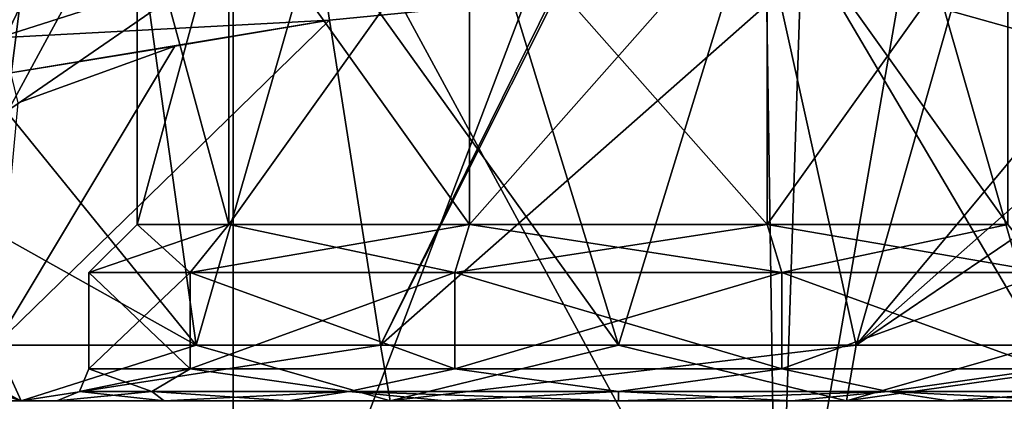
# Model space of a CAD drawing. Header units: millimetres. Extents: x -110 to 163, y -50 to 19.
# Tile 6 of 256: x -78.33 to -62.99, y -42.31 to -36.36. Entities that reach past the tile are written whole.
import ezdxf

# ---------------------------------------------------------------- set-up
doc = ezdxf.new("R2010")
doc.units = ezdxf.units.MM
doc.header["$LTSCALE"] = 65.185185
for name, color, linetype in [('100', 7, 'CONTINUOUS'), ('101', 7, 'CONTINUOUS'), ('102', 7, 'CONTINUOUS'), ('114', 7, 'CONTINUOUS'), ('115', 7, 'CONTINUOUS'), ('372', 7, 'CONTINUOUS'), ('373', 7, 'CONTINUOUS'), ('380', 7, 'CONTINUOUS'), ('381', 7, 'CONTINUOUS'), ('382', 7, 'CONTINUOUS'), ('386', 7, 'CONTINUOUS'), ('6026', 7, 'CONTINUOUS'), ('6030', 7, 'CONTINUOUS'), ('94', 7, 'CONTINUOUS'), ('95', 7, 'CONTINUOUS'), ('96', 7, 'CONTINUOUS'), ('97', 7, 'CONTINUOUS'), ('98', 7, 'CONTINUOUS'), ('99', 7, 'CONTINUOUS')]:
    doc.layers.add(name, color=color, linetype=linetype)

msp = doc.modelspace()

# ---------------------------------------------------------------- linework, layer by layer
at = {"layer": '100', "color": 7, "linetype": 'CONTINUOUS', "true_color": 0x0303ff}
for points in [[(-77.25, -41.8), (-77.25, -40.3), (-75.674, -40.3, 4.849), (-77.25, -41.8)], [(-77.25, -41.8), (-75.674, -40.3, 4.849), (-75.674, -41.8, 4.849), (-77.25, -41.8)], [(-75.674, -40.3, 4.849), (-71.549, -40.3, 7.846), (-75.674, -41.8, 4.849), (-75.674, -40.3, 4.849)], [(-75.674, -41.8, 4.849), (-71.549, -40.3, 7.846), (-71.549, -41.8, 7.846), (-75.674, -41.8, 4.849)], [(-71.549, -40.3, 7.846), (-66.451, -40.3, 7.846), (-71.549, -41.8, 7.846), (-71.549, -40.3, 7.846)], [(-71.549, -41.8, 7.846), (-66.451, -40.3, 7.846), (-66.451, -41.8, 7.846), (-71.549, -41.8, 7.846)], [(-66.451, -40.3, 7.846), (-62.326, -40.3, 4.849), (-66.451, -41.8, 7.846), (-66.451, -40.3, 7.846)], [(-66.451, -41.8, 7.846), (-62.326, -40.3, 4.849), (-62.326, -41.8, 4.849), (-66.451, -41.8, 7.846)]]:
    msp.add_3dface(points, dxfattribs=at)
at = {"layer": '101', "color": 7, "linetype": 'CONTINUOUS', "true_color": 0x0303ff}
for points in [[(-77.25, -41.8), (-77.396, -42.154, 0), (-76.272, -42.154, -4.198), (-77.25, -41.8)], [(-75.674, -41.8, -4.849), (-77.25, -41.8), (-76.272, -42.154, -4.198), (-75.674, -41.8, -4.849)], [(-75.674, -41.8, -4.849), (-76.272, -42.154, -4.198), (-73.198, -42.154, -7.272), (-75.674, -41.8, -4.849)], [(-71.549, -41.8, -7.846), (-75.674, -41.8, -4.849), (-73.198, -42.154, -7.272), (-71.549, -41.8, -7.846)], [(-71.549, -41.8, -7.846), (-73.198, -42.154, -7.272), (-69, -42.154, -8.396), (-71.549, -41.8, -7.846)], [(-66.451, -41.8, -7.846), (-71.549, -41.8, -7.846), (-69, -42.154, -8.396), (-66.451, -41.8, -7.846)], [(-66.451, -41.8, -7.846), (-69, -42.154, -8.396), (-64.802, -42.154, -7.272), (-66.451, -41.8, -7.846)], [(-62.326, -41.8, -4.849), (-66.451, -41.8, -7.846), (-64.802, -42.154, -7.272), (-62.326, -41.8, -4.849)], [(-62.326, -41.8, -4.849), (-64.802, -42.154, -7.272), (-61.728, -42.154, -4.198), (-62.326, -41.8, -4.849)], [(-77.75, -42.3), (-76.079, -42.3, -5.142), (-77.396, -42.154, 0), (-77.75, -42.3)], [(-77.396, -42.154, 0), (-76.079, -42.3, -5.142), (-76.272, -42.154, -4.198), (-77.396, -42.154, 0)], [(-76.079, -42.3, -5.142), (-74.144, -42.3, -7.079), (-76.272, -42.154, -4.198), (-76.079, -42.3, -5.142)], [(-76.272, -42.154, -4.198), (-74.144, -42.3, -7.079), (-73.198, -42.154, -7.272), (-76.272, -42.154, -4.198)], [(-74.144, -42.3, -7.079), (-71.704, -42.3, -8.322), (-73.198, -42.154, -7.272), (-74.144, -42.3, -7.079)], [(-71.704, -42.3, -8.322), (-69, -42.3, -8.75), (-73.198, -42.154, -7.272), (-71.704, -42.3, -8.322)], [(-73.198, -42.154, -7.272), (-69, -42.3, -8.75), (-69, -42.154, -8.396), (-73.198, -42.154, -7.272)], [(-69, -42.3, -8.75), (-66.296, -42.3, -8.322), (-69, -42.154, -8.396), (-69, -42.3, -8.75)], [(-69, -42.154, -8.396), (-66.296, -42.3, -8.322), (-64.802, -42.154, -7.272), (-69, -42.154, -8.396)], [(-66.296, -42.3, -8.322), (-63.856, -42.3, -7.079), (-64.802, -42.154, -7.272), (-66.296, -42.3, -8.322)], [(-63.856, -42.3, -7.079), (-61.921, -42.3, -5.142), (-64.802, -42.154, -7.272), (-63.856, -42.3, -7.079)], [(-64.802, -42.154, -7.272), (-61.921, -42.3, -5.142), (-61.728, -42.154, -4.198), (-64.802, -42.154, -7.272)]]:
    msp.add_3dface(points, dxfattribs=at)
at = {"layer": '102', "color": 7, "linetype": 'CONTINUOUS', "true_color": 0x0303ff}
for points in [[(-77.25, -41.8), (-75.674, -41.8, 4.849), (-77.396, -42.154, 0), (-77.25, -41.8)], [(-77.396, -42.154, 0), (-75.674, -41.8, 4.849), (-76.272, -42.154, 4.198), (-77.396, -42.154, 0)], [(-75.674, -41.8, 4.849), (-73.198, -42.154, 7.272), (-76.272, -42.154, 4.198), (-75.674, -41.8, 4.849)], [(-75.674, -41.8, 4.849), (-71.549, -41.8, 7.846), (-73.198, -42.154, 7.272), (-75.674, -41.8, 4.849)], [(-71.549, -41.8, 7.846), (-69, -42.154, 8.396), (-73.198, -42.154, 7.272), (-71.549, -41.8, 7.846)], [(-71.549, -41.8, 7.846), (-66.451, -41.8, 7.846), (-69, -42.154, 8.396), (-71.549, -41.8, 7.846)], [(-66.451, -41.8, 7.846), (-64.802, -42.154, 7.272), (-69, -42.154, 8.396), (-66.451, -41.8, 7.846)], [(-66.451, -41.8, 7.846), (-62.326, -41.8, 4.849), (-64.802, -42.154, 7.272), (-66.451, -41.8, 7.846)], [(-62.326, -41.8, 4.849), (-61.728, -42.154, 4.198), (-64.802, -42.154, 7.272), (-62.326, -41.8, 4.849)], [(-76.079, -42.3, 5.142), (-77.75, -42.3), (-76.272, -42.154, 4.198), (-76.079, -42.3, 5.142)], [(-77.75, -42.3), (-77.396, -42.154, 0), (-76.272, -42.154, 4.198), (-77.75, -42.3)], [(-73.198, -42.154, 7.272), (-76.079, -42.3, 5.142), (-76.272, -42.154, 4.198), (-73.198, -42.154, 7.272)], [(-74.144, -42.3, 7.079), (-76.079, -42.3, 5.142), (-73.198, -42.154, 7.272), (-74.144, -42.3, 7.079)], [(-71.704, -42.3, 8.322), (-74.144, -42.3, 7.079), (-73.198, -42.154, 7.272), (-71.704, -42.3, 8.322)], [(-69, -42.154, 8.396), (-71.704, -42.3, 8.322), (-73.198, -42.154, 7.272), (-69, -42.154, 8.396)], [(-69, -42.3, 8.75), (-71.704, -42.3, 8.322), (-69, -42.154, 8.396), (-69, -42.3, 8.75)], [(-66.296, -42.3, 8.322), (-69, -42.3, 8.75), (-64.802, -42.154, 7.272), (-66.296, -42.3, 8.322)], [(-64.802, -42.154, 7.272), (-69, -42.3, 8.75), (-69, -42.154, 8.396), (-64.802, -42.154, 7.272)], [(-63.856, -42.3, 7.079), (-66.296, -42.3, 8.322), (-64.802, -42.154, 7.272), (-63.856, -42.3, 7.079)], [(-61.728, -42.154, 4.198), (-63.856, -42.3, 7.079), (-64.802, -42.154, 7.272), (-61.728, -42.154, 4.198)], [(-61.921, -42.3, 5.142), (-63.856, -42.3, 7.079), (-61.728, -42.154, 4.198), (-61.921, -42.3, 5.142)]]:
    msp.add_3dface(points, dxfattribs=at)
at = {"layer": '114', "linetype": 'CONTINUOUS'}
for points in [[(-78.304, -42.3, -6.76), (-80.5, -42.3), (-78.708, -41.434, -7.053), (-78.304, -42.3, -6.76)], [(-72.708, -41.434, -11.413), (-78.304, -42.3, -6.76), (-78.708, -41.434, -7.053), (-72.708, -41.434, -11.413)], [(-72.554, -42.3, -10.937), (-78.304, -42.3, -6.76), (-72.708, -41.434, -11.413), (-72.554, -42.3, -10.937)], [(-65.292, -41.434, -11.413), (-72.554, -42.3, -10.937), (-72.708, -41.434, -11.413), (-65.292, -41.434, -11.413)], [(-65.446, -42.3, -10.937), (-72.554, -42.3, -10.937), (-65.292, -41.434, -11.413), (-65.446, -42.3, -10.937)], [(-59.696, -42.3, -6.76), (-65.446, -42.3, -10.937), (-59.292, -41.434, -7.053), (-59.696, -42.3, -6.76)], [(-59.292, -41.434, -7.053), (-65.446, -42.3, -10.937), (-65.292, -41.434, -11.413), (-59.292, -41.434, -7.053)]]:
    msp.add_3dface(points, dxfattribs=at)
at = {"layer": '115', "linetype": 'CONTINUOUS'}
for points in [[(-80.5, -42.3), (-78.304, -42.3, 6.76), (-81, -41.434), (-80.5, -42.3)], [(-81, -41.434), (-78.304, -42.3, 6.76), (-80.749, -41.434, 2.444), (-81, -41.434)], [(-80.749, -41.434, 2.444), (-78.304, -42.3, 6.76), (-80.005, -41.434, 4.785), (-80.749, -41.434, 2.444)], [(-80.005, -41.434, 4.785), (-78.304, -42.3, 6.76), (-75.579, -41.434, 10.035), (-80.005, -41.434, 4.785)], [(-78.304, -42.3, 6.76), (-72.554, -42.3, 10.937), (-75.579, -41.434, 10.035), (-78.304, -42.3, 6.76)], [(-75.579, -41.434, 10.035), (-72.554, -42.3, 10.937), (-69, -41.434, 12), (-75.579, -41.434, 10.035)], [(-72.554, -42.3, 10.937), (-65.446, -42.3, 10.937), (-69, -41.434, 12), (-72.554, -42.3, 10.937)], [(-69, -41.434, 12), (-65.446, -42.3, 10.937), (-62.421, -41.434, 10.035), (-69, -41.434, 12)], [(-65.446, -42.3, 10.937), (-59.696, -42.3, 6.76), (-62.421, -41.434, 10.035), (-65.446, -42.3, 10.937)]]:
    msp.add_3dface(points, dxfattribs=at)
at = {"layer": '372', "linetype": 'CONTINUOUS'}
for points in [[(-73.698, -34.883, 11.042), (-69, -41.434, 12), (-71.251, -34.095, 11.787), (-73.698, -34.883, 11.042)], [(-71.251, -34.095, 11.787), (-69, -41.434, 12), (-66.742, -34.097, 11.786), (-71.251, -34.095, 11.787)], [(-69, -41.434, 12), (-62.421, -41.434, 10.035), (-66.742, -34.097, 11.786), (-69, -41.434, 12)], [(-66.742, -34.097, 11.786), (-62.421, -41.434, 10.035), (-64.296, -34.886, 11.039), (-66.742, -34.097, 11.786)], [(-76.302, -36.253, 9.523), (-75.579, -41.434, 10.035), (-73.698, -34.883, 11.042), (-76.302, -36.253, 9.523)], [(-75.579, -41.434, 10.035), (-69, -41.434, 12), (-73.698, -34.883, 11.042), (-75.579, -41.434, 10.035)], [(-64.296, -34.886, 11.039), (-62.421, -41.434, 10.035), (-61.694, -36.256, 9.519), (-64.296, -34.886, 11.039)], [(-78.535, -37.792, 7.285), (-75.579, -41.434, 10.035), (-76.302, -36.253, 9.523), (-78.535, -37.792, 7.285)], [(-80.005, -38.955, 4.785), (-75.579, -41.434, 10.035), (-78.535, -37.792, 7.285), (-80.005, -38.955, 4.785)], [(-80.005, -41.434, 4.785), (-75.579, -41.434, 10.035), (-80.005, -38.955, 4.785), (-80.005, -41.434, 4.785)]]:
    msp.add_3dface(points, dxfattribs=at)
at = {"layer": '373', "linetype": 'CONTINUOUS'}
for points in [[(-70.04, -36.026, -11.955), (-72.708, -41.434, -11.413), (-73.499, -36.365, -11.125), (-70.04, -36.026, -11.955)], [(-65.292, -41.434, -11.413), (-72.708, -41.434, -11.413), (-66.504, -35.955, -11.738), (-65.292, -41.434, -11.413)], [(-66.504, -35.955, -11.738), (-72.708, -41.434, -11.413), (-69.993, -36.023, -11.959), (-66.504, -35.955, -11.738)], [(-69.993, -36.023, -11.959), (-72.708, -41.434, -11.413), (-70.04, -36.026, -11.955), (-69.993, -36.023, -11.959)], [(-63.813, -36.227, -10.821), (-65.292, -41.434, -11.413), (-66.504, -35.955, -11.738), (-63.813, -36.227, -10.821)], [(-61.494, -36.878, -9.363), (-65.292, -41.434, -11.413), (-63.813, -36.227, -10.821), (-61.494, -36.878, -9.363)], [(-72.708, -41.434, -11.413), (-78.708, -41.434, -7.053), (-73.499, -36.365, -11.125), (-72.708, -41.434, -11.413)], [(-73.499, -36.365, -11.125), (-78.708, -41.434, -7.053), (-75.909, -36.772, -9.811), (-73.499, -36.365, -11.125)], [(-75.909, -36.772, -9.811), (-78.708, -41.434, -7.053), (-78.354, -37.656, -7.517), (-75.909, -36.772, -9.811)], [(-60.6, -37.287, -8.57), (-65.292, -41.434, -11.413), (-61.494, -36.878, -9.363), (-60.6, -37.287, -8.57)], [(-59.789, -37.692, -7.692), (-65.292, -41.434, -11.413), (-60.6, -37.287, -8.57), (-59.789, -37.692, -7.692)], [(-59.292, -41.434, -7.053), (-65.292, -41.434, -11.413), (-59.789, -37.692, -7.692), (-59.292, -41.434, -7.053)]]:
    msp.add_3dface(points, dxfattribs=at)
at = {"layer": '380', "linetype": 'CONTINUOUS'}
msp.add_3dface([(-70.04, -36.026, -11.955), (-73.499, -36.365, -11.125), (-73.699, -35.057, -11.283), (-70.04, -36.026, -11.955)], dxfattribs=at)
at = {"layer": '381', "linetype": 'CONTINUOUS'}
for points in [[(-78.928, -36.108, -7.351), (-73.699, -35.057, -11.283), (-78.666, -36.642, -7.358), (-78.928, -36.108, -7.351)], [(-73.699, -35.057, -11.283), (-73.499, -36.365, -11.125), (-78.666, -36.642, -7.358), (-73.699, -35.057, -11.283)], [(-78.666, -36.642, -7.358), (-73.499, -36.365, -11.125), (-78.467, -37.19, -7.424), (-78.666, -36.642, -7.358)], [(-73.499, -36.365, -11.125), (-75.909, -36.772, -9.811), (-78.467, -37.19, -7.424), (-73.499, -36.365, -11.125)], [(-75.909, -36.772, -9.811), (-78.354, -37.656, -7.517), (-78.467, -37.19, -7.424), (-75.909, -36.772, -9.811)]]:
    msp.add_3dface(points, dxfattribs=at)
at = {"layer": '382', "linetype": 'CONTINUOUS'}
for points in [[(-61.494, -36.878, -9.363), (-63.813, -36.227, -10.821), (-66.268, -33.551, -12.509), (-61.494, -36.878, -9.363)], [(-61.494, -36.878, -9.363), (-66.268, -33.551, -12.509), (-60.948, -35.27, -9.387), (-61.494, -36.878, -9.363)]]:
    msp.add_3dface(points, dxfattribs=at)
at = {"layer": '386', "linetype": 'CONTINUOUS'}
for points in [[(-78.535, -37.792, 7.285), (-78.057, -33.984, 9.411), (-81.204, -36.355, 4.606), (-78.535, -37.792, 7.285)], [(-78.535, -37.792, 7.285), (-76.302, -36.253, 9.523), (-78.057, -33.984, 9.411), (-78.535, -37.792, 7.285)]]:
    msp.add_3dface(points, dxfattribs=at)
at = {"layer": '6026', "linetype": 'CONTINUOUS'}
for points in [[(-61.78, -19.596, -52), (-66.524, -46.934, -52), (-66.83, -26.546, -52), (-61.78, -19.596, -52)], [(-58.625, -43.663, -52), (-66.524, -46.934, -52), (-61.78, -19.596, -52), (-58.625, -43.663, -52)], [(-75, -29.2, -52), (-83.476, -46.934, -52), (-83.17, -26.546, -52), (-75, -29.2, -52)], [(-66.524, -46.934, -52), (-75, -48.05, -52), (-66.83, -26.546, -52), (-66.524, -46.934, -52)], [(-66.83, -26.546, -52), (-75, -48.05, -52), (-75, -29.2, -52), (-66.83, -26.546, -52)], [(-75, -48.05, -52), (-83.476, -46.934, -52), (-75, -29.2, -52), (-75, -48.05, -52)]]:
    msp.add_3dface(points, dxfattribs=at)
at = {"layer": '6030', "linetype": 'CONTINUOUS'}
for points in [[(-60.05, -21.001, -51.5), (-65.923, -28.476, -51.5), (-58.625, -43.663, -51.5), (-60.05, -21.001, -51.5)], [(-75, -31.3, -51.5), (-84.077, -28.476, -51.5), (-83.476, -46.934, -51.5), (-75, -31.3, -51.5)], [(-65.923, -28.476, -51.5), (-75, -31.3, -51.5), (-66.524, -46.934, -51.5), (-65.923, -28.476, -51.5)], [(-58.625, -43.663, -51.5), (-65.923, -28.476, -51.5), (-66.524, -46.934, -51.5), (-58.625, -43.663, -51.5)], [(-75, -31.3, -51.5), (-83.476, -46.934, -51.5), (-75, -48.05, -51.5), (-75, -31.3, -51.5)], [(-75, -31.3, -51.5), (-75, -48.05, -51.5), (-66.524, -46.934, -51.5), (-75, -31.3, -51.5)]]:
    msp.add_3dface(points, dxfattribs=at)
at = {"layer": '94', "color": 7, "linetype": 'CONTINUOUS', "true_color": 0x0303ff}
for points in [[(-75.068, -34.3, -4.408), (-76.5, -34.3), (-75.068, -39.55, -4.408), (-75.068, -34.3, -4.408)], [(-75.068, -39.55, -4.408), (-76.5, -34.3), (-76.5, -39.55), (-75.068, -39.55, -4.408)], [(-71.318, -34.3, -7.133), (-75.068, -34.3, -4.408), (-71.318, -39.55, -7.133), (-71.318, -34.3, -7.133)], [(-71.318, -39.55, -7.133), (-75.068, -34.3, -4.408), (-75.068, -39.55, -4.408), (-71.318, -39.55, -7.133)], [(-66.682, -34.3, -7.133), (-71.318, -34.3, -7.133), (-66.682, -39.55, -7.133), (-66.682, -34.3, -7.133)], [(-66.682, -39.55, -7.133), (-71.318, -34.3, -7.133), (-71.318, -39.55, -7.133), (-66.682, -39.55, -7.133)], [(-62.932, -34.3, -4.408), (-66.682, -34.3, -7.133), (-62.932, -39.55, -4.408), (-62.932, -34.3, -4.408)], [(-62.932, -39.55, -4.408), (-66.682, -34.3, -7.133), (-66.682, -39.55, -7.133), (-62.932, -39.55, -4.408)]]:
    msp.add_3dface(points, dxfattribs=at)
at = {"layer": '95', "color": 7, "linetype": 'CONTINUOUS', "true_color": 0x0303ff}
for points in [[(-75.674, -40.3, -4.849), (-76.5, -39.55), (-77.25, -40.3), (-75.674, -40.3, -4.849)], [(-75.068, -39.55, -4.408), (-76.5, -39.55), (-75.674, -40.3, -4.849), (-75.068, -39.55, -4.408)], [(-71.549, -40.3, -7.846), (-75.068, -39.55, -4.408), (-75.674, -40.3, -4.849), (-71.549, -40.3, -7.846)], [(-71.318, -39.55, -7.133), (-75.068, -39.55, -4.408), (-71.549, -40.3, -7.846), (-71.318, -39.55, -7.133)], [(-66.451, -40.3, -7.846), (-71.318, -39.55, -7.133), (-71.549, -40.3, -7.846), (-66.451, -40.3, -7.846)], [(-66.682, -39.55, -7.133), (-71.318, -39.55, -7.133), (-66.451, -40.3, -7.846), (-66.682, -39.55, -7.133)], [(-62.932, -39.55, -4.408), (-66.682, -39.55, -7.133), (-62.326, -40.3, -4.849), (-62.932, -39.55, -4.408)], [(-62.326, -40.3, -4.849), (-66.682, -39.55, -7.133), (-66.451, -40.3, -7.846), (-62.326, -40.3, -4.849)]]:
    msp.add_3dface(points, dxfattribs=at)
at = {"layer": '96', "color": 7, "linetype": 'CONTINUOUS', "true_color": 0x0303ff}
for points in [[(-75.674, -40.3, -4.849), (-77.25, -40.3), (-75.674, -41.8, -4.849), (-75.674, -40.3, -4.849)], [(-75.674, -41.8, -4.849), (-77.25, -40.3), (-77.25, -41.8), (-75.674, -41.8, -4.849)], [(-71.549, -40.3, -7.846), (-75.674, -40.3, -4.849), (-71.549, -41.8, -7.846), (-71.549, -40.3, -7.846)], [(-71.549, -41.8, -7.846), (-75.674, -40.3, -4.849), (-75.674, -41.8, -4.849), (-71.549, -41.8, -7.846)], [(-66.451, -40.3, -7.846), (-71.549, -40.3, -7.846), (-66.451, -41.8, -7.846), (-66.451, -40.3, -7.846)], [(-66.451, -41.8, -7.846), (-71.549, -40.3, -7.846), (-71.549, -41.8, -7.846), (-66.451, -41.8, -7.846)], [(-62.326, -40.3, -4.849), (-66.451, -40.3, -7.846), (-62.326, -41.8, -4.849), (-62.326, -40.3, -4.849)], [(-62.326, -41.8, -4.849), (-66.451, -40.3, -7.846), (-66.451, -41.8, -7.846), (-62.326, -41.8, -4.849)]]:
    msp.add_3dface(points, dxfattribs=at)
at = {"layer": '97', "color": 7, "linetype": 'CONTINUOUS', "true_color": 0x0303ff}
for points in [[(-78.304, -42.3, 6.76), (-80.5, -42.3), (-76.079, -42.3, 5.142), (-78.304, -42.3, 6.76)], [(-80.5, -42.3), (-78.304, -42.3, -6.76), (-77.75, -42.3), (-80.5, -42.3)], [(-80.5, -42.3), (-77.75, -42.3), (-76.079, -42.3, 5.142), (-80.5, -42.3)], [(-72.554, -42.3, 10.937), (-78.304, -42.3, 6.76), (-65.446, -42.3, 10.937), (-72.554, -42.3, 10.937)], [(-65.446, -42.3, 10.937), (-78.304, -42.3, 6.76), (-71.704, -42.3, 8.322), (-65.446, -42.3, 10.937)], [(-71.704, -42.3, 8.322), (-78.304, -42.3, 6.76), (-74.144, -42.3, 7.079), (-71.704, -42.3, 8.322)], [(-74.144, -42.3, 7.079), (-78.304, -42.3, 6.76), (-76.079, -42.3, 5.142), (-74.144, -42.3, 7.079)], [(-78.304, -42.3, -6.76), (-72.554, -42.3, -10.937), (-74.144, -42.3, -7.079), (-78.304, -42.3, -6.76)], [(-77.75, -42.3), (-78.304, -42.3, -6.76), (-76.079, -42.3, -5.142), (-77.75, -42.3)], [(-76.079, -42.3, -5.142), (-78.304, -42.3, -6.76), (-74.144, -42.3, -7.079), (-76.079, -42.3, -5.142)], [(-74.144, -42.3, -7.079), (-72.554, -42.3, -10.937), (-71.704, -42.3, -8.322), (-74.144, -42.3, -7.079)], [(-65.446, -42.3, -10.937), (-59.696, -42.3, -6.76), (-72.554, -42.3, -10.937), (-65.446, -42.3, -10.937)], [(-72.554, -42.3, -10.937), (-59.696, -42.3, -6.76), (-66.296, -42.3, -8.322), (-72.554, -42.3, -10.937)], [(-71.704, -42.3, -8.322), (-72.554, -42.3, -10.937), (-69, -42.3, -8.75), (-71.704, -42.3, -8.322)], [(-69, -42.3, -8.75), (-72.554, -42.3, -10.937), (-66.296, -42.3, -8.322), (-69, -42.3, -8.75)], [(-69, -42.3, 8.75), (-65.446, -42.3, 10.937), (-71.704, -42.3, 8.322), (-69, -42.3, 8.75)], [(-66.296, -42.3, 8.322), (-65.446, -42.3, 10.937), (-69, -42.3, 8.75), (-66.296, -42.3, 8.322)], [(-63.856, -42.3, 7.079), (-65.446, -42.3, 10.937), (-66.296, -42.3, 8.322), (-63.856, -42.3, 7.079)], [(-66.296, -42.3, -8.322), (-59.696, -42.3, -6.76), (-63.856, -42.3, -7.079), (-66.296, -42.3, -8.322)], [(-59.696, -42.3, 6.76), (-65.446, -42.3, 10.937), (-63.856, -42.3, 7.079), (-59.696, -42.3, 6.76)], [(-61.921, -42.3, 5.142), (-59.696, -42.3, 6.76), (-63.856, -42.3, 7.079), (-61.921, -42.3, 5.142)], [(-63.856, -42.3, -7.079), (-59.696, -42.3, -6.76), (-61.921, -42.3, -5.142), (-63.856, -42.3, -7.079)]]:
    msp.add_3dface(points, dxfattribs=at)
at = {"layer": '98', "color": 7, "linetype": 'CONTINUOUS', "true_color": 0x0303ff}
for points in [[(-76.5, -34.3), (-75.068, -34.3, 4.408), (-76.5, -39.55), (-76.5, -34.3)], [(-76.5, -39.55), (-75.068, -34.3, 4.408), (-75.068, -39.55, 4.408), (-76.5, -39.55)], [(-75.068, -34.3, 4.408), (-71.318, -34.3, 7.133), (-75.068, -39.55, 4.408), (-75.068, -34.3, 4.408)], [(-75.068, -39.55, 4.408), (-71.318, -34.3, 7.133), (-71.318, -39.55, 7.133), (-75.068, -39.55, 4.408)], [(-71.318, -34.3, 7.133), (-66.682, -34.3, 7.133), (-71.318, -39.55, 7.133), (-71.318, -34.3, 7.133)], [(-71.318, -39.55, 7.133), (-66.682, -34.3, 7.133), (-66.682, -39.55, 7.133), (-71.318, -39.55, 7.133)], [(-66.682, -34.3, 7.133), (-62.932, -34.3, 4.408), (-66.682, -39.55, 7.133), (-66.682, -34.3, 7.133)], [(-66.682, -39.55, 7.133), (-62.932, -34.3, 4.408), (-62.932, -39.55, 4.408), (-66.682, -39.55, 7.133)]]:
    msp.add_3dface(points, dxfattribs=at)
at = {"layer": '99', "color": 7, "linetype": 'CONTINUOUS', "true_color": 0x0303ff}
for points in [[(-77.25, -40.3), (-76.5, -39.55), (-75.068, -39.55, 4.408), (-77.25, -40.3)], [(-77.25, -40.3), (-75.068, -39.55, 4.408), (-75.674, -40.3, 4.849), (-77.25, -40.3)], [(-75.068, -39.55, 4.408), (-71.318, -39.55, 7.133), (-75.674, -40.3, 4.849), (-75.068, -39.55, 4.408)], [(-75.674, -40.3, 4.849), (-71.318, -39.55, 7.133), (-71.549, -40.3, 7.846), (-75.674, -40.3, 4.849)], [(-71.318, -39.55, 7.133), (-66.682, -39.55, 7.133), (-71.549, -40.3, 7.846), (-71.318, -39.55, 7.133)], [(-71.549, -40.3, 7.846), (-66.682, -39.55, 7.133), (-66.451, -40.3, 7.846), (-71.549, -40.3, 7.846)], [(-66.682, -39.55, 7.133), (-62.932, -39.55, 4.408), (-66.451, -40.3, 7.846), (-66.682, -39.55, 7.133)], [(-66.451, -40.3, 7.846), (-62.932, -39.55, 4.408), (-62.326, -40.3, 4.849), (-66.451, -40.3, 7.846)]]:
    msp.add_3dface(points, dxfattribs=at)

doc.saveas('drawing.dxf')
